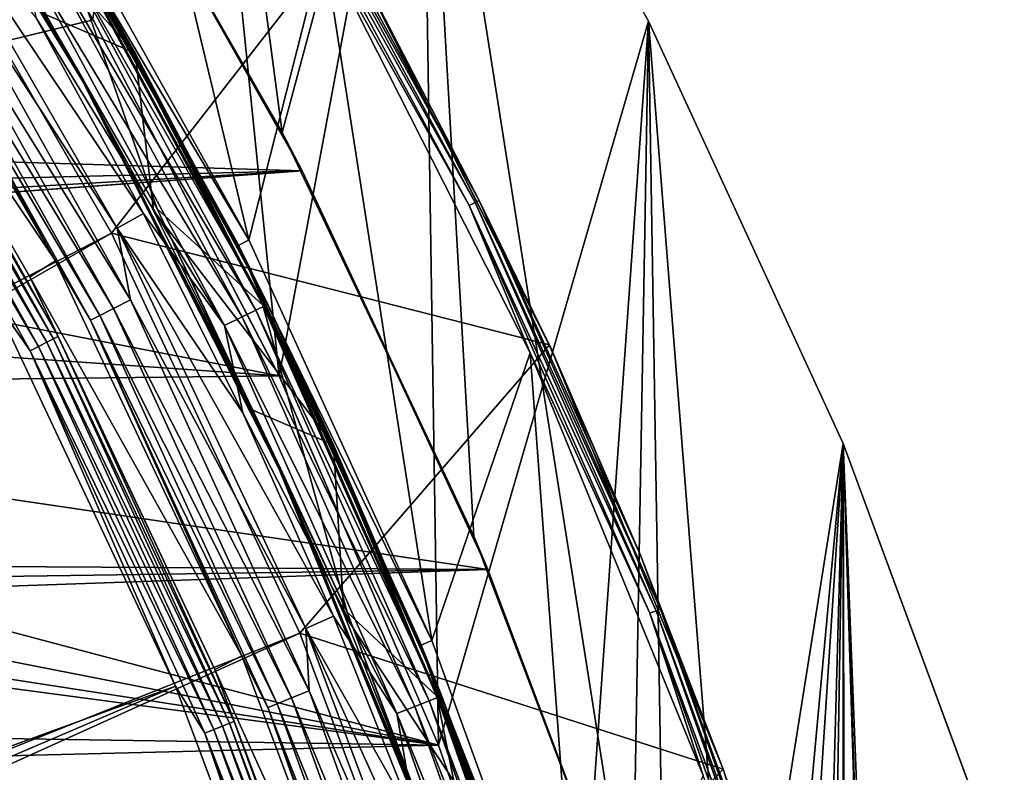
# Model space of a CAD drawing. Header units: millimetres. Extents: x -42.5 to 42.5, y -42.5 to 42.5.
# Tile 144 of 148: x 33.4 to 40.4, y 13.9 to 19.3. Entities that reach past the tile are written whole.
import ezdxf

# ---------------------------------------------------------------- set-up
doc = ezdxf.new("R2010")
doc.units = ezdxf.units.MM
doc.header["$LTSCALE"] = 127.314815
for name, color, linetype in [('1', 7, 'CONTINUOUS'), ('104', 7, 'CONTINUOUS'), ('2', 7, 'CONTINUOUS'), ('21', 7, 'CONTINUOUS'), ('4', 7, 'CONTINUOUS'), ('47', 7, 'CONTINUOUS'), ('5', 7, 'CONTINUOUS'), ('52', 7, 'CONTINUOUS'), ('53', 7, 'CONTINUOUS'), ('54', 7, 'CONTINUOUS'), ('55', 7, 'CONTINUOUS'), ('56', 7, 'CONTINUOUS'), ('57', 7, 'CONTINUOUS'), ('58', 7, 'CONTINUOUS'), ('59', 7, 'CONTINUOUS'), ('6', 7, 'CONTINUOUS'), ('67', 7, 'CONTINUOUS'), ('68', 7, 'CONTINUOUS'), ('69', 7, 'CONTINUOUS'), ('72', 7, 'CONTINUOUS'), ('73', 7, 'CONTINUOUS'), ('75', 7, 'CONTINUOUS'), ('78', 7, 'CONTINUOUS'), ('79', 7, 'CONTINUOUS'), ('82', 7, 'CONTINUOUS'), ('84', 7, 'CONTINUOUS'), ('9', 7, 'CONTINUOUS')]:
    doc.layers.add(name, color=color, linetype=linetype)

msp = doc.modelspace()

# ---------------------------------------------------------------- linework, layer by layer
at = {"layer": '1', "linetype": 'Continuous'}
for points in [[(33.8857, 19.307), (34.3829, 24.9813), (35.2201, 16.7496), (33.8857, 19.307)], [(34.3829, 24.9813), (36.237, 22.2065), (35.2201, 16.7496), (34.3829, 24.9813)], [(35.2201, 16.7496), (36.237, 22.2065), (36.362, 14.0999), (35.2201, 16.7496)], [(36.237, 22.2065), (37.8672, 19.2958), (36.362, 14.0999), (36.237, 22.2065)], [(36.362, 14.0999), (37.8672, 19.2958), (37.3048, 11.3732), (36.362, 14.0999)], [(37.3048, 11.3732), (37.8672, 19.2958), (38.0434, 8.5847), (37.3048, 11.3732)], [(37.8672, 19.2958), (39.2645, 16.2649), (38.0434, 8.5847), (37.8672, 19.2958)], [(38.0434, 8.5847), (39.2645, 16.2649), (38.5739, 5.7494), (38.0434, 8.5847)], [(38.5739, 5.7494), (39.2645, 16.2649), (38.8933, 2.883), (38.5739, 5.7494)], [(38.8933, 2.883), (39.2645, 16.2649), (39, 0), (38.8933, 2.883)], [(39.2645, 16.2649), (39.2643, -16.2655), (39, 0), (39.2645, 16.2649)], [(39.2643, -16.2655), (39.2645, 16.2649), (40.4194, -13.1348), (39.2643, -16.2655)], [(39.2645, 16.2649), (40.4195, 13.1344), (40.4194, -13.1348), (39.2645, 16.2649)]]:
    msp.add_3dface(points, dxfattribs=at)
at = {"layer": '104', "linetype": 'Continuous'}
for points in [[(25.4841, 16.493, 33.6), (33.4983, 0.3402, 33.6), (24.3445, 16.1788, 33.6), (25.4841, 16.493, 33.6)], [(33.3382, 3.287, 33.6), (33.4983, 0.3402, 33.6), (25.4841, 16.493, 33.6), (33.3382, 3.287, 33.6)], [(24.3445, 16.1788, 33.6), (33.3981, -2.6087, 33.6), (23.1709, 16.0607, 33.6), (24.3445, 16.1788, 33.6)], [(33.4983, 0.3402, 33.6), (33.3981, -2.6087, 33.6), (24.3445, 16.1788, 33.6), (33.4983, 0.3402, 33.6)], [(33.3981, -2.6087, 33.6), (33.0395, -5.5343, 33.6), (21.996, 16.1411, 33.6), (33.3981, -2.6087, 33.6)], [(23.1709, 16.0607, 33.6), (33.3981, -2.6087, 33.6), (21.996, 16.1411, 33.6), (23.1709, 16.0607, 33.6)]]:
    msp.add_3dface(points, dxfattribs=at)
at = {"layer": '2', "linetype": 'Continuous'}
for points in [[(37.8669, 19.2963, 50), (36.237, 22.2065), (36.2367, 22.2071, 50), (37.8669, 19.2963, 50)], [(37.8672, 19.2958), (36.237, 22.2065), (37.8669, 19.2963, 50), (37.8672, 19.2958)], [(39.2643, 16.2655, 50), (37.8672, 19.2958), (37.8669, 19.2963, 50), (39.2643, 16.2655, 50)], [(39.2645, 16.2649), (37.8672, 19.2958), (39.2643, 16.2655, 50), (39.2645, 16.2649)], [(40.4194, 13.1348, 50), (39.2645, 16.2649), (39.2643, 16.2655, 50), (40.4194, 13.1348, 50)], [(40.4195, 13.1344), (39.2645, 16.2649), (40.4194, 13.1348, 50), (40.4195, 13.1344)]]:
    msp.add_3dface(points, dxfattribs=at)
at = {"layer": '21', "linetype": 'Continuous'}
for points in [[(32.3657, 21.7591, 20.4), (33.8857, 19.307), (33.8857, 19.307, 20.4), (32.3657, 21.7591, 20.4)], [(33.8857, 19.307), (35.2201, 16.7496), (33.8857, 19.307, 20.4), (33.8857, 19.307)], [(35.2201, 16.7496), (35.2198, 16.75, 20.4), (33.8857, 19.307, 20.4), (35.2201, 16.7496)], [(35.2201, 16.7496), (36.3615, 14.1011, 20.4), (35.2198, 16.75, 20.4), (35.2201, 16.7496)], [(35.2201, 16.7496), (36.362, 14.0999), (36.3615, 14.1011, 20.4), (35.2201, 16.7496)], [(36.362, 14.0999), (37.3043, 11.3748, 20.4), (36.3615, 14.1011, 20.4), (36.362, 14.0999)], [(36.362, 14.0999), (37.3048, 11.3732), (37.3043, 11.3748, 20.4), (36.362, 14.0999)]]:
    msp.add_3dface(points, dxfattribs=at)
at = {"layer": '4', "linetype": 'Continuous'}
for points in [[(35.2407, 18.4969, 50), (34.3825, 24.9818, 50), (33.6385, 21.2719, 50), (35.2407, 18.4969, 50)], [(36.2367, 22.2071, 50), (34.3825, 24.9818, 50), (35.2407, 18.4969, 50), (36.2367, 22.2071, 50)], [(36.6149, 15.6009, 50), (36.2367, 22.2071, 50), (35.2407, 18.4969, 50), (36.6149, 15.6009, 50)], [(37.7514, 12.6044, 50), (36.2367, 22.2071, 50), (36.6149, 15.6009, 50), (37.7514, 12.6044, 50)], [(37.8669, 19.2963, 50), (36.2367, 22.2071, 50), (37.7514, 12.6044, 50), (37.8669, 19.2963, 50)], [(38.6433, 9.5256, 50), (37.8669, 19.2963, 50), (37.7514, 12.6044, 50), (38.6433, 9.5256, 50)], [(39.2643, 16.2655, 50), (37.8669, 19.2963, 50), (38.6433, 9.5256, 50), (39.2643, 16.2655, 50)], [(39.2846, 6.3844, 50), (39.2643, 16.2655, 50), (38.6433, 9.5256, 50), (39.2846, 6.3844, 50)], [(40.4194, 13.1348, 50), (39.2643, 16.2655, 50), (39.8, 0, 50), (40.4194, 13.1348, 50)], [(39.8, 0, 50), (39.2643, 16.2655, 50), (39.6709, 3.2029, 50), (39.8, 0, 50)], [(39.6709, 3.2029, 50), (39.2643, 16.2655, 50), (39.2846, 6.3844, 50), (39.6709, 3.2029, 50)]]:
    msp.add_3dface(points, dxfattribs=at)
at = {"layer": '47', "linetype": 'Continuous'}
for points in [[(34.0154, 17.7738, 50), (32.4319, 20.5214, 50), (14.1762, 7.5239, 36.185), (34.0154, 17.7738, 50)], [(14.6207, 6.6188, 36.185), (34.0154, 17.7738, 50), (14.1762, 7.5239, 36.185), (14.6207, 6.6188, 36.185)], [(35.367, 14.904, 50), (34.0154, 17.7738, 50), (14.6207, 6.6188, 36.185), (35.367, 14.904, 50)], [(15.0072, 5.6883, 36.185), (35.367, 14.904, 50), (14.6207, 6.6188, 36.185), (15.0072, 5.6883, 36.185)], [(36.477, 11.9326, 50), (35.367, 14.904, 50), (15.0072, 5.6883, 36.185), (36.477, 11.9326, 50)]]:
    msp.add_3dface(points, dxfattribs=at)
at = {"layer": '5', "linetype": 'Continuous'}
for points in [[(35.2407, 18.4969, 50), (33.6385, 21.2719, 50), (33.8301, 20.9658, 24.8), (35.2407, 18.4969, 50)], [(35.3838, 18.2217, 24.8), (35.2407, 18.4969, 50), (33.8301, 20.9658, 24.8), (35.3838, 18.2217, 24.8)], [(36.6149, 15.6009, 50), (35.2407, 18.4969, 50), (35.3838, 18.2217, 24.8), (36.6149, 15.6009, 50)], [(36.7158, 15.3619, 24.8), (36.6149, 15.6009, 50), (35.3838, 18.2217, 24.8), (36.7158, 15.3619, 24.8)], [(37.7514, 12.6044, 50), (36.6149, 15.6009, 50), (36.7158, 15.3619, 24.8), (37.7514, 12.6044, 50)], [(37.817, 12.4061, 24.8), (37.7514, 12.6044, 50), (36.7158, 15.3619, 24.8), (37.817, 12.4061, 24.8)]]:
    msp.add_3dface(points, dxfattribs=at)
at = {"layer": '52', "linetype": 'Continuous'}
for points in [[(32.4319, 20.5214, 50), (34.0154, 17.7738, 50), (35.671, 19.9073, 50), (32.4319, 20.5214, 50)], [(34.0154, 17.7738, 50), (37.1571, 16.9728, 50), (35.671, 19.9073, 50), (34.0154, 17.7738, 50)], [(34.0154, 17.7738, 50), (35.367, 14.904, 50), (37.1571, 16.9728, 50), (34.0154, 17.7738, 50)], [(35.367, 14.904, 50), (38.4021, 13.9283, 50), (37.1571, 16.9728, 50), (35.367, 14.904, 50)], [(35.367, 14.904, 50), (36.477, 11.9326, 50), (38.4021, 13.9283, 50), (35.367, 14.904, 50)], [(36.477, 11.9326, 50), (39.3983, 10.7933, 50), (38.4021, 13.9283, 50), (36.477, 11.9326, 50)]]:
    msp.add_3dface(points, dxfattribs=at)
at = {"layer": '53', "linetype": 'Continuous'}
for points in [[(37.1565, 16.974, 49.15), (35.6701, 19.9089, 49.15), (35.671, 19.9073, 50), (37.1565, 16.974, 49.15)], [(37.1571, 16.9728, 50), (37.1565, 16.974, 49.15), (35.671, 19.9073, 50), (37.1571, 16.9728, 50)], [(37.81, 15.4637, 49.15), (37.1565, 16.974, 49.15), (37.1571, 16.9728, 50), (37.81, 15.4637, 49.15)], [(38.4021, 13.9283, 50), (37.81, 15.4637, 49.15), (37.1571, 16.9728, 50), (38.4021, 13.9283, 50)], [(38.4022, 13.928, 49.15), (37.81, 15.4637, 49.15), (38.4021, 13.9283, 50), (38.4022, 13.928, 49.15)], [(39.3983, 10.7933, 50), (38.4022, 13.928, 49.15), (38.4021, 13.9283, 50), (39.3983, 10.7933, 50)], [(38.9322, 12.3695, 49.15), (38.4022, 13.928, 49.15), (39.3983, 10.7933, 50), (38.9322, 12.3695, 49.15)]]:
    msp.add_3dface(points, dxfattribs=at)
at = {"layer": '54', "linetype": 'Continuous'}
for points in [[(35.0577, 20.7874, 49.0114), (35.0996, 20.8122, 49.0439), (36.6243, 17.9942, 49.0439), (35.0577, 20.7874, 49.0114)], [(36.5806, 17.9727, 49.0114), (35.5377, 19.8383, 49), (35.0577, 20.7874, 49.0114), (36.5806, 17.9727, 49.0114)], [(36.5806, 17.9727, 49.0114), (35.0577, 20.7874, 49.0114), (36.6243, 17.9942, 49.0439), (36.5806, 17.9727, 49.0114)], [(35.1276, 20.8288, 49.0926), (36.6535, 18.0085, 49.0926), (35.0996, 20.8122, 49.0439), (35.1276, 20.8288, 49.0926)], [(35.0996, 20.8122, 49.0439), (36.6535, 18.0085, 49.0926), (36.6243, 17.9942, 49.0439), (35.0996, 20.8122, 49.0439)], [(35.1276, 20.8288, 49.0926), (35.6701, 19.9089, 49.15), (36.6535, 18.0085, 49.0926), (35.1276, 20.8288, 49.0926)], [(35.6701, 19.9089, 49.15), (37.1565, 16.974, 49.15), (36.6535, 18.0085, 49.0926), (35.6701, 19.9089, 49.15)], [(37.0185, 16.9151, 49), (35.5377, 19.8383, 49), (36.5806, 17.9727, 49.0114), (37.0185, 16.9151, 49)], [(36.6535, 18.0085, 49.0926), (37.9535, 15.0772, 49.0926), (36.6243, 17.9942, 49.0439), (36.6535, 18.0085, 49.0926)], [(36.6535, 18.0085, 49.0926), (37.81, 15.4637, 49.15), (37.9535, 15.0772, 49.0926), (36.6535, 18.0085, 49.0926)], [(37.1565, 16.974, 49.15), (37.81, 15.4637, 49.15), (36.6535, 18.0085, 49.0926), (37.1565, 16.974, 49.15)], [(36.5806, 17.9727, 49.0114), (36.6243, 17.9942, 49.0439), (37.9232, 15.0652, 49.0439), (36.5806, 17.9727, 49.0114)], [(37.8779, 15.0472, 49.0114), (37.0185, 16.9151, 49), (36.5806, 17.9727, 49.0114), (37.8779, 15.0472, 49.0114)], [(37.8779, 15.0472, 49.0114), (36.5806, 17.9727, 49.0114), (37.9232, 15.0652, 49.0439), (37.8779, 15.0472, 49.0114)], [(36.6243, 17.9942, 49.0439), (37.9535, 15.0772, 49.0926), (37.9232, 15.0652, 49.0439), (36.6243, 17.9942, 49.0439)], [(38.2593, 13.8822, 49), (37.0185, 16.9151, 49), (37.8779, 15.0472, 49.0114), (38.2593, 13.8822, 49)], [(37.81, 15.4637, 49.15), (38.4022, 13.928, 49.15), (37.9535, 15.0772, 49.0926), (37.81, 15.4637, 49.15)], [(37.8779, 15.0472, 49.0114), (37.9232, 15.0652, 49.0439), (38.9883, 12.0433, 49.0439), (37.8779, 15.0472, 49.0114)], [(38.9418, 12.029, 49.0114), (38.2593, 13.8822, 49), (37.8779, 15.0472, 49.0114), (38.9418, 12.029, 49.0114)], [(38.9418, 12.029, 49.0114), (37.8779, 15.0472, 49.0114), (38.9883, 12.0433, 49.0439), (38.9418, 12.029, 49.0114)], [(37.9535, 15.0772, 49.0926), (39.0194, 12.053, 49.0926), (37.9232, 15.0652, 49.0439), (37.9535, 15.0772, 49.0926)], [(37.9232, 15.0652, 49.0439), (39.0194, 12.053, 49.0926), (38.9883, 12.0433, 49.0439), (37.9232, 15.0652, 49.0439)], [(38.4022, 13.928, 49.15), (38.9322, 12.3695, 49.15), (37.9535, 15.0772, 49.0926), (38.4022, 13.928, 49.15)], [(37.9535, 15.0772, 49.0926), (38.9322, 12.3695, 49.15), (39.0194, 12.053, 49.0926), (37.9535, 15.0772, 49.0926)]]:
    msp.add_3dface(points, dxfattribs=at)
at = {"layer": '55', "linetype": 'Continuous'}
for points in [[(35.0006, 17.7267, 49), (33.461, 20.4851, 49), (33.8265, 22.6331, 49), (35.0006, 17.7267, 49)], [(35.5377, 19.8383, 49), (35.0006, 17.7267, 49), (33.8265, 22.6331, 49), (35.5377, 19.8383, 49)], [(36.3137, 14.8524, 49), (35.0006, 17.7267, 49), (35.5377, 19.8383, 49), (36.3137, 14.8524, 49)], [(37.0185, 16.9151, 49), (36.3137, 14.8524, 49), (35.5377, 19.8383, 49), (37.0185, 16.9151, 49)], [(37.3911, 11.8821, 49), (36.3137, 14.8524, 49), (37.0185, 16.9151, 49), (37.3911, 11.8821, 49)], [(38.2593, 13.8822, 49), (37.3911, 11.8821, 49), (37.0185, 16.9151, 49), (38.2593, 13.8822, 49)]]:
    msp.add_3dface(points, dxfattribs=at)
at = {"layer": '56', "linetype": 'Continuous'}
for points in [[(35.0006, 17.7267, 49), (33.3908, 20.4395, 48.9483), (33.461, 20.4851, 49), (35.0006, 17.7267, 49)], [(34.9277, 17.6856, 48.9483), (33.3908, 20.4395, 48.9483), (35.0006, 17.7267, 49), (34.9277, 17.6856, 48.9483)], [(36.3137, 14.8524, 49), (34.9277, 17.6856, 48.9483), (35.0006, 17.7267, 49), (36.3137, 14.8524, 49)], [(36.2375, 14.8178, 48.9483), (34.9277, 17.6856, 48.9483), (36.3137, 14.8524, 49), (36.2375, 14.8178, 48.9483)], [(37.3911, 11.8821, 49), (36.2375, 14.8178, 48.9483), (36.3137, 14.8524, 49), (37.3911, 11.8821, 49)], [(37.3122, 11.8542, 48.9483), (36.2375, 14.8178, 48.9483), (37.3911, 11.8821, 49), (37.3122, 11.8542, 48.9483)]]:
    msp.add_3dface(points, dxfattribs=at)
at = {"layer": '57', "linetype": 'Continuous'}
for points in [[(34.4763, 14.5237, 47.8721), (16.4341, 7.9526, 36.0224), (33.1593, 17.3209, 47.8721), (34.4763, 14.5237, 47.8721)], [(16.8686, 6.9838, 36.0224), (16.4341, 7.9526, 36.0224), (34.4763, 14.5237, 47.8721), (16.8686, 6.9838, 36.0224)], [(35.5576, 11.6279, 47.8721), (16.8686, 6.9838, 36.0224), (34.4763, 14.5237, 47.8721), (35.5576, 11.6279, 47.8721)]]:
    msp.add_3dface(points, dxfattribs=at)
at = {"layer": '58', "linetype": 'Continuous'}
for points in [[(34.9277, 17.6856, 48.9483), (33.6752, 19.9676, 44.9227), (33.3908, 20.4395, 48.9483), (34.9277, 17.6856, 48.9483)], [(35.138, 17.2639, 44.9227), (33.6752, 19.9676, 44.9227), (34.9277, 17.6856, 48.9483), (35.138, 17.2639, 44.9227)], [(36.2375, 14.8178, 48.9483), (35.138, 17.2639, 44.9227), (34.9277, 17.6856, 48.9483), (36.2375, 14.8178, 48.9483)], [(36.3842, 14.4538, 44.9227), (35.138, 17.2639, 44.9227), (36.2375, 14.8178, 48.9483), (36.3842, 14.4538, 44.9227)], [(37.3122, 11.8542, 48.9483), (36.3842, 14.4538, 44.9227), (36.2375, 14.8178, 48.9483), (37.3122, 11.8542, 48.9483)], [(37.4061, 11.5546, 44.9227), (36.3842, 14.4538, 44.9227), (37.3122, 11.8542, 48.9483), (37.4061, 11.5546, 44.9227)]]:
    msp.add_3dface(points, dxfattribs=at)
at = {"layer": '59', "linetype": 'Continuous'}
for points in [[(34.9191, 17.7025, 41.5), (33.3821, 20.4538, 41.5), (33.6703, 19.9759, 42.8465), (34.9191, 17.7025, 41.5)], [(34.9191, 17.7025, 41.5), (33.6703, 19.9759, 42.8465), (35.1334, 17.2732, 42.8465), (34.9191, 17.7025, 41.5)], [(36.23, 14.8361, 41.5), (34.9191, 17.7025, 41.5), (35.1334, 17.2732, 42.8465), (36.23, 14.8361, 41.5)], [(36.23, 14.8361, 41.5), (35.1334, 17.2732, 42.8465), (36.3801, 14.4641, 42.8465), (36.23, 14.8361, 41.5)], [(37.3061, 11.8734, 41.5), (36.23, 14.8361, 41.5), (36.3801, 14.4641, 42.8465), (37.3061, 11.8734, 41.5)], [(37.3061, 11.8734, 41.5), (36.3801, 14.4641, 42.8465), (37.4026, 11.5659, 42.8465), (37.3061, 11.8734, 41.5)]]:
    msp.add_3dface(points, dxfattribs=at)
at = {"layer": '6', "linetype": 'Continuous'}
for points in [[(33.8301, 20.9658, 24.8), (32.0639, 23.5786, 24.8), (27.5772, 19.0919, 24.8), (33.8301, 20.9658, 24.8)], [(33.8301, 20.9658, 24.8), (27.5772, 19.0919, 24.8), (26.8611, 18.4803, 24.8), (33.8301, 20.9658, 24.8)], [(35.3838, 18.2217, 24.8), (33.8301, 20.9658, 24.8), (26.8611, 18.4803, 24.8), (35.3838, 18.2217, 24.8)], [(26.0584, 17.9884, 24.8), (35.3838, 18.2217, 24.8), (26.8611, 18.4803, 24.8), (26.0584, 17.9884, 24.8)], [(23.3345, 17.3345, 24.8), (35.3838, 18.2217, 24.8), (24.2733, 17.4084, 24.8), (23.3345, 17.3345, 24.8)], [(36.7158, 15.3619, 24.8), (35.3838, 18.2217, 24.8), (23.3345, 17.3345, 24.8), (36.7158, 15.3619, 24.8)], [(24.2733, 17.4084, 24.8), (35.3838, 18.2217, 24.8), (25.1887, 17.6282, 24.8), (24.2733, 17.4084, 24.8)], [(25.1887, 17.6282, 24.8), (35.3838, 18.2217, 24.8), (26.0584, 17.9884, 24.8), (25.1887, 17.6282, 24.8)], [(-36.5282, 15.8029, 24.8), (36.7158, 15.3619, 24.8), (23.3345, 17.3345, 24.8), (-36.5282, 15.8029, 24.8)], [(-36.5282, 15.8029, 24.8), (-37.1429, 14.2985, 24.8), (36.7158, 15.3619, 24.8), (-36.5282, 15.8029, 24.8)], [(-37.6955, 12.7706, 24.8), (37.817, 12.4061, 24.8), (36.7158, 15.3619, 24.8), (-37.6955, 12.7706, 24.8)], [(-37.1429, 14.2985, 24.8), (-37.6955, 12.7706, 24.8), (36.7158, 15.3619, 24.8), (-37.1429, 14.2985, 24.8)]]:
    msp.add_3dface(points, dxfattribs=at)
at = {"layer": '67', "linetype": 'Continuous'}
for points in [[(31.874, 20.1624, 47.709), (33.4297, 17.4623, 47.709), (32.1548, 19.684, 47.7768), (31.874, 20.1624, 47.709)], [(32.0769, 19.6363, 47.8785), (33.553, 16.9915, 47.8785), (32.0207, 19.6019, 47.9001), (32.0769, 19.6363, 47.8785)], [(32.1235, 19.6648, 47.8357), (33.6017, 17.0162, 47.8357), (32.0769, 19.6363, 47.8785), (32.1235, 19.6648, 47.8357)], [(32.0769, 19.6363, 47.8785), (33.6017, 17.0162, 47.8357), (33.553, 16.9915, 47.8785), (32.0769, 19.6363, 47.8785)], [(32.1548, 19.684, 47.7768), (33.6344, 17.0328, 47.7768), (32.1235, 19.6648, 47.8357), (32.1548, 19.684, 47.7768)], [(32.1235, 19.6648, 47.8357), (33.6344, 17.0328, 47.7768), (33.6017, 17.0162, 47.8357), (32.1235, 19.6648, 47.8357)], [(32.1548, 19.684, 47.7768), (33.4297, 17.4623, 47.709), (33.6344, 17.0328, 47.7768), (32.1548, 19.684, 47.7768)], [(31.9615, 19.5657, 47.8978), (32.0207, 19.6019, 47.9001), (33.4941, 16.9617, 47.9001), (31.9615, 19.5657, 47.8978)], [(33.4323, 16.9304, 47.8978), (33.1593, 17.3209, 47.8721), (31.9615, 19.5657, 47.8978), (33.4323, 16.9304, 47.8978)], [(33.4323, 16.9304, 47.8978), (31.9615, 19.5657, 47.8978), (33.4941, 16.9617, 47.9001), (33.4323, 16.9304, 47.8978)], [(32.0207, 19.6019, 47.9001), (33.553, 16.9915, 47.8785), (33.4941, 16.9617, 47.9001), (32.0207, 19.6019, 47.9001)], [(33.4297, 17.4623, 47.709), (34.7572, 14.6428, 47.709), (33.6344, 17.0328, 47.7768), (33.4297, 17.4623, 47.709)], [(34.4763, 14.5237, 47.8721), (33.1593, 17.3209, 47.8721), (33.4323, 16.9304, 47.8978), (34.4763, 14.5237, 47.8721)], [(33.6344, 17.0328, 47.7768), (34.8959, 14.2711, 47.7768), (33.6017, 17.0162, 47.8357), (33.6344, 17.0328, 47.7768)], [(33.6344, 17.0328, 47.7768), (34.7572, 14.6428, 47.709), (34.8959, 14.2711, 47.7768), (33.6344, 17.0328, 47.7768)], [(33.4323, 16.9304, 47.8978), (33.4941, 16.9617, 47.9001), (34.7504, 14.2115, 47.9001), (33.4323, 16.9304, 47.8978)], [(33.553, 16.9915, 47.8785), (34.8114, 14.2365, 47.8785), (33.4941, 16.9617, 47.9001), (33.553, 16.9915, 47.8785)], [(33.4941, 16.9617, 47.9001), (34.8114, 14.2365, 47.8785), (34.7504, 14.2115, 47.9001), (33.4941, 16.9617, 47.9001)], [(33.6017, 17.0162, 47.8357), (34.862, 14.2572, 47.8357), (33.553, 16.9915, 47.8785), (33.6017, 17.0162, 47.8357)], [(33.553, 16.9915, 47.8785), (34.862, 14.2572, 47.8357), (34.8114, 14.2365, 47.8785), (33.553, 16.9915, 47.8785)], [(33.6017, 17.0162, 47.8357), (34.8959, 14.2711, 47.7768), (34.862, 14.2572, 47.8357), (33.6017, 17.0162, 47.8357)], [(34.6862, 14.1853, 47.8978), (34.4763, 14.5237, 47.8721), (33.4323, 16.9304, 47.8978), (34.6862, 14.1853, 47.8978)], [(34.6862, 14.1853, 47.8978), (33.4323, 16.9304, 47.8978), (34.7504, 14.2115, 47.9001), (34.6862, 14.1853, 47.8978)], [(34.7572, 14.6428, 47.709), (35.8475, 11.7232, 47.709), (34.8959, 14.2711, 47.7768), (34.7572, 14.6428, 47.709)], [(35.5576, 11.6279, 47.8721), (34.4763, 14.5237, 47.8721), (34.6862, 14.1853, 47.8978), (35.5576, 11.6279, 47.8721)], [(34.8959, 14.2711, 47.7768), (35.9311, 11.4168, 47.7768), (34.862, 14.2572, 47.8357), (34.8959, 14.2711, 47.7768)], [(34.8959, 14.2711, 47.7768), (35.8475, 11.7232, 47.709), (35.9311, 11.4168, 47.7768), (34.8959, 14.2711, 47.7768)], [(34.6862, 14.1853, 47.8978), (34.7504, 14.2115, 47.9001), (35.7812, 11.3692, 47.9001), (34.6862, 14.1853, 47.8978)], [(34.8114, 14.2365, 47.8785), (35.8441, 11.3892, 47.8785), (34.7504, 14.2115, 47.9001), (34.8114, 14.2365, 47.8785)], [(34.7504, 14.2115, 47.9001), (35.8441, 11.3892, 47.8785), (35.7812, 11.3692, 47.9001), (34.7504, 14.2115, 47.9001)], [(34.862, 14.2572, 47.8357), (35.8961, 11.4057, 47.8357), (34.8114, 14.2365, 47.8785), (34.862, 14.2572, 47.8357)], [(34.8114, 14.2365, 47.8785), (35.8961, 11.4057, 47.8357), (35.8441, 11.3892, 47.8785), (34.8114, 14.2365, 47.8785)], [(34.862, 14.2572, 47.8357), (35.9311, 11.4168, 47.7768), (35.8961, 11.4057, 47.8357), (34.862, 14.2572, 47.8357)], [(35.7151, 11.3482, 47.8978), (35.5576, 11.6279, 47.8721), (34.6862, 14.1853, 47.8978), (35.7151, 11.3482, 47.8978)], [(35.7151, 11.3482, 47.8978), (34.6862, 14.1853, 47.8978), (35.7812, 11.3692, 47.9001), (35.7151, 11.3482, 47.8978)]]:
    msp.add_3dface(points, dxfattribs=at)
at = {"layer": '68', "linetype": 'Continuous'}
for points in [[(31.874, 20.1624, 47.709), (32.049, 20.2926, 41.4826), (33.6156, 17.576, 41.4826), (31.874, 20.1624, 47.709)], [(33.4297, 17.4623, 47.709), (31.874, 20.1624, 47.709), (33.6156, 17.576, 41.4826), (33.4297, 17.4623, 47.709)], [(33.4297, 17.4623, 47.709), (33.6156, 17.576, 41.4826), (34.9521, 14.7403, 41.4826), (33.4297, 17.4623, 47.709)], [(34.7572, 14.6428, 47.709), (33.4297, 17.4623, 47.709), (34.9521, 14.7403, 41.4826), (34.7572, 14.6428, 47.709)], [(34.7572, 14.6428, 47.709), (34.9521, 14.7403, 41.4826), (36.0497, 11.8045, 41.4826), (34.7572, 14.6428, 47.709)], [(35.8475, 11.7232, 47.709), (34.7572, 14.6428, 47.709), (36.0497, 11.8045, 41.4826), (35.8475, 11.7232, 47.709)]]:
    msp.add_3dface(points, dxfattribs=at)
at = {"layer": '69', "linetype": 'Continuous'}
for points in [[(32.4704, 20.561, 41), (34.0569, 17.8104, 41), (32.6501, 19.9872, 41.0233), (32.4704, 20.561, 41)], [(33.6156, 17.576, 41.4826), (32.049, 20.2926, 41.4826), (32.377, 19.82, 41.3323), (33.6156, 17.576, 41.4826)], [(32.6501, 19.9872, 41.0233), (34.1526, 17.2951, 41.0233), (32.5331, 19.9155, 41.0913), (32.6501, 19.9872, 41.0233)], [(32.6501, 19.9872, 41.0233), (34.0569, 17.8104, 41), (34.1526, 17.2951, 41.0233), (32.6501, 19.9872, 41.0233)], [(32.5331, 19.9155, 41.0913), (34.0301, 17.2331, 41.0913), (32.4391, 19.858, 41.1976), (32.5331, 19.9155, 41.0913)], [(32.5331, 19.9155, 41.0913), (34.1526, 17.2951, 41.0233), (34.0301, 17.2331, 41.0913), (32.5331, 19.9155, 41.0913)], [(32.377, 19.82, 41.3323), (32.4391, 19.858, 41.1976), (33.9318, 17.1834, 41.1976), (32.377, 19.82, 41.3323)], [(32.4391, 19.858, 41.1976), (34.0301, 17.2331, 41.0913), (33.9318, 17.1834, 41.1976), (32.4391, 19.858, 41.1976)], [(33.8668, 17.1504, 41.3323), (33.6156, 17.576, 41.4826), (32.377, 19.82, 41.3323), (33.8668, 17.1504, 41.3323)], [(33.8668, 17.1504, 41.3323), (32.377, 19.82, 41.3323), (33.9318, 17.1834, 41.1976), (33.8668, 17.1504, 41.3323)], [(34.0569, 17.8104, 41), (35.4113, 14.9374, 41), (34.1526, 17.2951, 41.0233), (34.0569, 17.8104, 41)], [(34.9521, 14.7403, 41.4826), (33.6156, 17.576, 41.4826), (33.8668, 17.1504, 41.3323), (34.9521, 14.7403, 41.4826)], [(34.0301, 17.2331, 41.0913), (35.3065, 14.439, 41.0913), (33.9318, 17.1834, 41.1976), (34.0301, 17.2331, 41.0913)], [(34.1526, 17.2951, 41.0233), (35.4335, 14.4909, 41.0233), (34.0301, 17.2331, 41.0913), (34.1526, 17.2951, 41.0233)], [(34.0301, 17.2331, 41.0913), (35.4335, 14.4909, 41.0233), (35.3065, 14.439, 41.0913), (34.0301, 17.2331, 41.0913)], [(34.1526, 17.2951, 41.0233), (35.4113, 14.9374, 41), (35.4335, 14.4909, 41.0233), (34.1526, 17.2951, 41.0233)], [(33.8668, 17.1504, 41.3323), (33.9318, 17.1834, 41.1976), (35.2045, 14.3973, 41.1976), (33.8668, 17.1504, 41.3323)], [(33.9318, 17.1834, 41.1976), (35.3065, 14.439, 41.0913), (35.2045, 14.3973, 41.1976), (33.9318, 17.1834, 41.1976)], [(35.137, 14.3697, 41.3323), (34.9521, 14.7403, 41.4826), (33.8668, 17.1504, 41.3323), (35.137, 14.3697, 41.3323)], [(35.137, 14.3697, 41.3323), (33.8668, 17.1504, 41.3323), (35.2045, 14.3973, 41.1976), (35.137, 14.3697, 41.3323)], [(35.4113, 14.9374, 41), (36.5237, 11.9625, 41), (35.4335, 14.4909, 41.0233), (35.4113, 14.9374, 41)], [(36.0497, 11.8045, 41.4826), (34.9521, 14.7403, 41.4826), (35.137, 14.3697, 41.3323), (36.0497, 11.8045, 41.4826)], [(35.4335, 14.4909, 41.0233), (36.4846, 11.5927, 41.0233), (35.3065, 14.439, 41.0913), (35.4335, 14.4909, 41.0233)], [(35.4335, 14.4909, 41.0233), (36.5237, 11.9625, 41), (36.4846, 11.5927, 41.0233), (35.4335, 14.4909, 41.0233)], [(35.3065, 14.439, 41.0913), (36.3539, 11.5512, 41.0913), (35.2045, 14.3973, 41.1976), (35.3065, 14.439, 41.0913)], [(35.3065, 14.439, 41.0913), (36.4846, 11.5927, 41.0233), (36.3539, 11.5512, 41.0913), (35.3065, 14.439, 41.0913)], [(35.137, 14.3697, 41.3323), (35.2045, 14.3973, 41.1976), (36.2488, 11.5178, 41.1976), (35.137, 14.3697, 41.3323)], [(36.1794, 11.4957, 41.3323), (36.0497, 11.8045, 41.4826), (35.137, 14.3697, 41.3323), (36.1794, 11.4957, 41.3323)], [(36.1794, 11.4957, 41.3323), (35.137, 14.3697, 41.3323), (36.2488, 11.5178, 41.1976), (36.1794, 11.4957, 41.3323)], [(35.2045, 14.3973, 41.1976), (36.3539, 11.5512, 41.0913), (36.2488, 11.5178, 41.1976), (35.2045, 14.3973, 41.1976)]]:
    msp.add_3dface(points, dxfattribs=at)
at = {"layer": '72', "linetype": 'Continuous'}
for points in [[(34.0569, 17.8104, 41), (32.4704, 20.561, 41), (34.2469, 17.9157, 41), (34.0569, 17.8104, 41)], [(34.2469, 17.9157, 41), (32.4704, 20.561, 41), (33.4777, 19.3148, 41), (34.2469, 17.9157, 41)], [(34.9579, 16.4854, 41), (34.0569, 17.8104, 41), (34.2469, 17.9157, 41), (34.9579, 16.4854, 41)], [(35.6093, 15.0267, 41), (34.0569, 17.8104, 41), (34.9579, 16.4854, 41), (35.6093, 15.0267, 41)], [(35.4113, 14.9374, 41), (34.0569, 17.8104, 41), (35.6093, 15.0267, 41), (35.4113, 14.9374, 41)], [(36.1998, 13.5423, 41), (35.4113, 14.9374, 41), (35.6093, 15.0267, 41), (36.1998, 13.5423, 41)], [(36.7284, 12.0353, 41), (35.4113, 14.9374, 41), (36.1998, 13.5423, 41), (36.7284, 12.0353, 41)], [(36.5237, 11.9625, 41), (35.4113, 14.9374, 41), (36.7284, 12.0353, 41), (36.5237, 11.9625, 41)]]:
    msp.add_3dface(points, dxfattribs=at)
at = {"layer": '73', "linetype": 'Continuous'}
for points in [[(33.3821, 20.4538, 41.5), (34.9191, 17.7025, 41.5), (33.6542, 19.9552, 41.3459), (33.3821, 20.4538, 41.5)], [(33.5932, 19.919, 41.2064), (35.0525, 17.2219, 41.2064), (33.498, 19.8626, 41.0956), (33.5932, 19.919, 41.2064)], [(33.6542, 19.9552, 41.3459), (35.1162, 17.2532, 41.3459), (33.5932, 19.919, 41.2064), (33.6542, 19.9552, 41.3459)], [(33.5932, 19.919, 41.2064), (35.1162, 17.2532, 41.3459), (35.0525, 17.2219, 41.2064), (33.5932, 19.919, 41.2064)], [(33.6542, 19.9552, 41.3459), (34.9191, 17.7025, 41.5), (35.1162, 17.2532, 41.3459), (33.6542, 19.9552, 41.3459)], [(33.378, 19.7914, 41.0245), (33.498, 19.8626, 41.0956), (34.9531, 17.1731, 41.0956), (33.378, 19.7914, 41.0245)], [(33.498, 19.8626, 41.0956), (35.0525, 17.2219, 41.2064), (34.9531, 17.1731, 41.0956), (33.498, 19.8626, 41.0956)], [(34.8279, 17.1116, 41.0245), (33.4777, 19.3148, 41), (33.378, 19.7914, 41.0245), (34.8279, 17.1116, 41.0245)], [(34.8279, 17.1116, 41.0245), (33.378, 19.7914, 41.0245), (34.9531, 17.1731, 41.0956), (34.8279, 17.1116, 41.0245)], [(34.2469, 17.9157, 41), (33.4777, 19.3148, 41), (34.8279, 17.1116, 41.0245), (34.2469, 17.9157, 41)], [(34.9579, 16.4854, 41), (34.2469, 17.9157, 41), (34.8279, 17.1116, 41.0245), (34.9579, 16.4854, 41)], [(34.9191, 17.7025, 41.5), (36.23, 14.8361, 41.5), (35.1162, 17.2532, 41.3459), (34.9191, 17.7025, 41.5)], [(35.1162, 17.2532, 41.3459), (36.3616, 14.4448, 41.3459), (35.0525, 17.2219, 41.2064), (35.1162, 17.2532, 41.3459)], [(35.1162, 17.2532, 41.3459), (36.23, 14.8361, 41.5), (36.3616, 14.4448, 41.3459), (35.1162, 17.2532, 41.3459)], [(34.8279, 17.1116, 41.0245), (34.9531, 17.1731, 41.0956), (36.1928, 14.3778, 41.0956), (34.8279, 17.1116, 41.0245)], [(35.0525, 17.2219, 41.2064), (36.2956, 14.4186, 41.2064), (34.9531, 17.1731, 41.0956), (35.0525, 17.2219, 41.2064)], [(34.9531, 17.1731, 41.0956), (36.2956, 14.4186, 41.2064), (36.1928, 14.3778, 41.0956), (34.9531, 17.1731, 41.0956)], [(35.0525, 17.2219, 41.2064), (36.3616, 14.4448, 41.3459), (36.2956, 14.4186, 41.2064), (35.0525, 17.2219, 41.2064)], [(36.0631, 14.3263, 41.0245), (34.9579, 16.4854, 41), (34.8279, 17.1116, 41.0245), (36.0631, 14.3263, 41.0245)], [(36.0631, 14.3263, 41.0245), (34.8279, 17.1116, 41.0245), (36.1928, 14.3778, 41.0956), (36.0631, 14.3263, 41.0245)], [(35.6093, 15.0267, 41), (34.9579, 16.4854, 41), (36.0631, 14.3263, 41.0245), (35.6093, 15.0267, 41)], [(36.1998, 13.5423, 41), (35.6093, 15.0267, 41), (36.0631, 14.3263, 41.0245), (36.1998, 13.5423, 41)], [(36.23, 14.8361, 41.5), (37.3061, 11.8734, 41.5), (36.3616, 14.4448, 41.3459), (36.23, 14.8361, 41.5)], [(36.2956, 14.4186, 41.2064), (37.315, 11.5265, 41.2064), (36.1928, 14.3778, 41.0956), (36.2956, 14.4186, 41.2064)], [(36.3616, 14.4448, 41.3459), (37.3828, 11.5474, 41.3459), (36.2956, 14.4186, 41.2064), (36.3616, 14.4448, 41.3459)], [(36.2956, 14.4186, 41.2064), (37.3828, 11.5474, 41.3459), (37.315, 11.5265, 41.2064), (36.2956, 14.4186, 41.2064)], [(36.3616, 14.4448, 41.3459), (37.3061, 11.8734, 41.5), (37.3828, 11.5474, 41.3459), (36.3616, 14.4448, 41.3459)], [(36.0631, 14.3263, 41.0245), (36.1928, 14.3778, 41.0956), (37.2093, 11.4938, 41.0956), (36.0631, 14.3263, 41.0245)], [(36.1928, 14.3778, 41.0956), (37.315, 11.5265, 41.2064), (37.2093, 11.4938, 41.0956), (36.1928, 14.3778, 41.0956)], [(37.076, 11.4526, 41.0245), (36.1998, 13.5423, 41), (36.0631, 14.3263, 41.0245), (37.076, 11.4526, 41.0245)], [(37.076, 11.4526, 41.0245), (36.0631, 14.3263, 41.0245), (37.2093, 11.4938, 41.0956), (37.076, 11.4526, 41.0245)]]:
    msp.add_3dface(points, dxfattribs=at)
at = {"layer": '75', "linetype": 'Continuous'}
for points in [[(34.1852, 19.0674, 44.8783), (32.5404, 21.7559, 44.8783), (33.6752, 19.9676, 44.9227), (34.1852, 19.0674, 44.8783)], [(35.138, 17.2639, 44.9227), (34.1852, 19.0674, 44.8783), (33.6752, 19.9676, 44.9227), (35.138, 17.2639, 44.9227)], [(35.6083, 16.2556, 44.8783), (34.1852, 19.0674, 44.8783), (35.138, 17.2639, 44.9227), (35.6083, 16.2556, 44.8783)], [(36.3842, 14.4538, 44.9227), (35.6083, 16.2556, 44.8783), (35.138, 17.2639, 44.9227), (36.3842, 14.4538, 44.9227)], [(36.8005, 13.3386, 44.8783), (35.6083, 16.2556, 44.8783), (36.3842, 14.4538, 44.9227), (36.8005, 13.3386, 44.8783)], [(37.4061, 11.5546, 44.9227), (36.8005, 13.3386, 44.8783), (36.3842, 14.4538, 44.9227), (37.4061, 11.5546, 44.9227)]]:
    msp.add_3dface(points, dxfattribs=at)
at = {"layer": '78', "linetype": 'Continuous'}
for points in [[(34.1852, 19.0674, 44.8783), (32.7203, 20.7105, 43.527), (32.5404, 21.7559, 44.8783), (34.1852, 19.0674, 44.8783)], [(33.548, 19.341, 43.527), (32.7203, 20.7105, 43.527), (34.1852, 19.0674, 44.8783), (33.548, 19.341, 43.527)], [(34.3184, 17.9384, 43.527), (33.548, 19.341, 43.527), (34.1852, 19.0674, 44.8783), (34.3184, 17.9384, 43.527)], [(35.6083, 16.2556, 44.8783), (34.3184, 17.9384, 43.527), (34.1852, 19.0674, 44.8783), (35.6083, 16.2556, 44.8783)], [(35.0304, 16.505, 43.527), (34.3184, 17.9384, 43.527), (35.6083, 16.2556, 44.8783), (35.0304, 16.505, 43.527)], [(35.6826, 15.043, 43.527), (35.0304, 16.505, 43.527), (35.6083, 16.2556, 44.8783), (35.6826, 15.043, 43.527)], [(36.8005, 13.3386, 44.8783), (35.6826, 15.043, 43.527), (35.6083, 16.2556, 44.8783), (36.8005, 13.3386, 44.8783)], [(36.2739, 13.5552, 43.527), (35.6826, 15.043, 43.527), (36.8005, 13.3386, 44.8783), (36.2739, 13.5552, 43.527)]]:
    msp.add_3dface(points, dxfattribs=at)
at = {"layer": '79', "linetype": 'Continuous'}
for points in [[(32.1805, 21.5276, 43.4784), (33.8084, 18.8683, 43.4784), (32.1883, 21.5328, 43.4301), (32.1805, 21.5276, 43.4784)], [(32.1805, 21.5276, 43.4784), (33.548, 19.341, 43.527), (33.8084, 18.8683, 43.4784), (32.1805, 21.5276, 43.4784)], [(33.8166, 18.8729, 43.4301), (32.7435, 20.7246, 43.3876), (32.1883, 21.5328, 43.4301), (33.8166, 18.8729, 43.4301)], [(33.8084, 18.8683, 43.4784), (33.8166, 18.8729, 43.4301), (32.1883, 21.5328, 43.4301), (33.8084, 18.8683, 43.4784)], [(34.3429, 17.9502, 43.3876), (32.7435, 20.7246, 43.3876), (33.8166, 18.8729, 43.4301), (34.3429, 17.9502, 43.3876)], [(33.548, 19.341, 43.527), (34.3184, 17.9384, 43.527), (33.8084, 18.8683, 43.4784), (33.548, 19.341, 43.527)], [(33.8084, 18.8683, 43.4784), (35.2171, 16.0867, 43.4784), (33.8166, 18.8729, 43.4301), (33.8084, 18.8683, 43.4784)], [(34.3184, 17.9384, 43.527), (35.0304, 16.505, 43.527), (33.8084, 18.8683, 43.4784), (34.3184, 17.9384, 43.527)], [(33.8084, 18.8683, 43.4784), (35.0304, 16.505, 43.527), (35.2171, 16.0867, 43.4784), (33.8084, 18.8683, 43.4784)], [(35.2256, 16.0906, 43.4301), (34.3429, 17.9502, 43.3876), (33.8166, 18.8729, 43.4301), (35.2256, 16.0906, 43.4301)], [(35.2171, 16.0867, 43.4784), (35.2256, 16.0906, 43.4301), (33.8166, 18.8729, 43.4301), (35.2171, 16.0867, 43.4784)], [(35.7074, 15.0541, 43.3876), (34.3429, 17.9502, 43.3876), (35.2256, 16.0906, 43.4301), (35.7074, 15.0541, 43.3876)], [(35.0304, 16.505, 43.527), (35.6826, 15.043, 43.527), (35.2171, 16.0867, 43.4784), (35.0304, 16.505, 43.527)], [(35.2171, 16.0867, 43.4784), (36.3973, 13.2008, 43.4784), (35.2256, 16.0906, 43.4301), (35.2171, 16.0867, 43.4784)], [(35.2171, 16.0867, 43.4784), (36.2739, 13.5552, 43.527), (36.3973, 13.2008, 43.4784), (35.2171, 16.0867, 43.4784)], [(35.6826, 15.043, 43.527), (36.2739, 13.5552, 43.527), (35.2171, 16.0867, 43.4784), (35.6826, 15.043, 43.527)], [(36.4061, 13.204, 43.4301), (35.7074, 15.0541, 43.3876), (35.2256, 16.0906, 43.4301), (36.4061, 13.204, 43.4301)], [(36.3973, 13.2008, 43.4784), (36.4061, 13.204, 43.4301), (35.2256, 16.0906, 43.4301), (36.3973, 13.2008, 43.4784)], [(36.8285, 12.0545, 43.3876), (35.7074, 15.0541, 43.3876), (36.4061, 13.204, 43.4301), (36.8285, 12.0545, 43.3876)]]:
    msp.add_3dface(points, dxfattribs=at)
at = {"layer": '82', "linetype": 'Continuous'}
for points in [[(35.103, 17.2583, 42.9414), (34.0081, 19.3776, 42.8969), (33.6411, 19.9586, 42.9414), (35.103, 17.2583, 42.9414)], [(33.6703, 19.9759, 42.8465), (34.0081, 19.3776, 42.8969), (35.1334, 17.2732, 42.8465), (33.6703, 19.9759, 42.8465)], [(35.4457, 16.6024, 42.8969), (34.0081, 19.3776, 42.8969), (35.103, 17.2583, 42.9414), (35.4457, 16.6024, 42.8969)], [(34.0081, 19.3776, 42.8969), (35.4457, 16.6024, 42.8969), (35.1334, 17.2732, 42.8465), (34.0081, 19.3776, 42.8969)], [(36.3486, 14.4516, 42.9414), (35.4457, 16.6024, 42.8969), (35.103, 17.2583, 42.9414), (36.3486, 14.4516, 42.9414)], [(35.1334, 17.2732, 42.8465), (35.4457, 16.6024, 42.8969), (36.3801, 14.4641, 42.8465), (35.1334, 17.2732, 42.8465)], [(36.6574, 13.7214, 42.8969), (35.4457, 16.6024, 42.8969), (36.3486, 14.4516, 42.9414), (36.6574, 13.7214, 42.8969)], [(35.4457, 16.6024, 42.8969), (36.6574, 13.7214, 42.8969), (36.3801, 14.4641, 42.8465), (35.4457, 16.6024, 42.8969)], [(37.3702, 11.5559, 42.9414), (36.6574, 13.7214, 42.8969), (36.3486, 14.4516, 42.9414), (37.3702, 11.5559, 42.9414)], [(36.3801, 14.4641, 42.8465), (36.6574, 13.7214, 42.8969), (37.4026, 11.5659, 42.8465), (36.3801, 14.4641, 42.8465)]]:
    msp.add_3dface(points, dxfattribs=at)
at = {"layer": '84', "linetype": 'Continuous'}
for points in [[(34.3429, 17.9502, 43.3876), (33.6411, 19.9586, 42.9414), (32.7435, 20.7246, 43.3876), (34.3429, 17.9502, 43.3876)], [(35.103, 17.2583, 42.9414), (33.6411, 19.9586, 42.9414), (34.3429, 17.9502, 43.3876), (35.103, 17.2583, 42.9414)], [(35.7074, 15.0541, 43.3876), (35.103, 17.2583, 42.9414), (34.3429, 17.9502, 43.3876), (35.7074, 15.0541, 43.3876)], [(36.3486, 14.4516, 42.9414), (35.103, 17.2583, 42.9414), (35.7074, 15.0541, 43.3876), (36.3486, 14.4516, 42.9414)], [(36.8285, 12.0545, 43.3876), (36.3486, 14.4516, 42.9414), (35.7074, 15.0541, 43.3876), (36.8285, 12.0545, 43.3876)], [(37.3702, 11.5559, 42.9414), (36.3486, 14.4516, 42.9414), (36.8285, 12.0545, 43.3876), (37.3702, 11.5559, 42.9414)]]:
    msp.add_3dface(points, dxfattribs=at)
at = {"layer": '9', "linetype": 'Continuous'}
for points in [[(28.6378, 18.0312, 20.4), (32.3657, 21.7591, 20.4), (33.8857, 19.307, 20.4), (28.6378, 18.0312, 20.4)], [(35.2198, 16.75, 20.4), (28.6378, 18.0312, 20.4), (33.8857, 19.307, 20.4), (35.2198, 16.75, 20.4)], [(27.7427, 17.2667, 20.4), (28.6378, 18.0312, 20.4), (35.2198, 16.75, 20.4), (27.7427, 17.2667, 20.4)], [(26.7393, 16.6519, 20.4), (27.7427, 17.2667, 20.4), (35.2198, 16.75, 20.4), (26.7393, 16.6519, 20.4)], [(36.3615, 14.1011, 20.4), (26.7393, 16.6519, 20.4), (35.2198, 16.75, 20.4), (36.3615, 14.1011, 20.4)], [(25.652, 16.2015, 20.4), (26.7393, 16.6519, 20.4), (36.3615, 14.1011, 20.4), (25.652, 16.2015, 20.4)], [(24.5081, 15.9269, 20.4), (25.652, 16.2015, 20.4), (36.3615, 14.1011, 20.4), (24.5081, 15.9269, 20.4)], [(23.3348, 15.8345, 20.4), (24.5081, 15.9269, 20.4), (36.3615, 14.1011, 20.4), (23.3348, 15.8345, 20.4)], [(-35.9135, 15.2059, 20.4), (23.3348, 15.8345, 20.4), (36.3615, 14.1011, 20.4), (-35.9135, 15.2059, 20.4)], [(-37.015, 12.2838, 20.4), (-35.9135, 15.2059, 20.4), (36.3615, 14.1011, 20.4), (-37.015, 12.2838, 20.4)], [(37.3043, 11.3748, 20.4), (-37.015, 12.2838, 20.4), (36.3615, 14.1011, 20.4), (37.3043, 11.3748, 20.4)]]:
    msp.add_3dface(points, dxfattribs=at)

doc.saveas('drawing.dxf')
